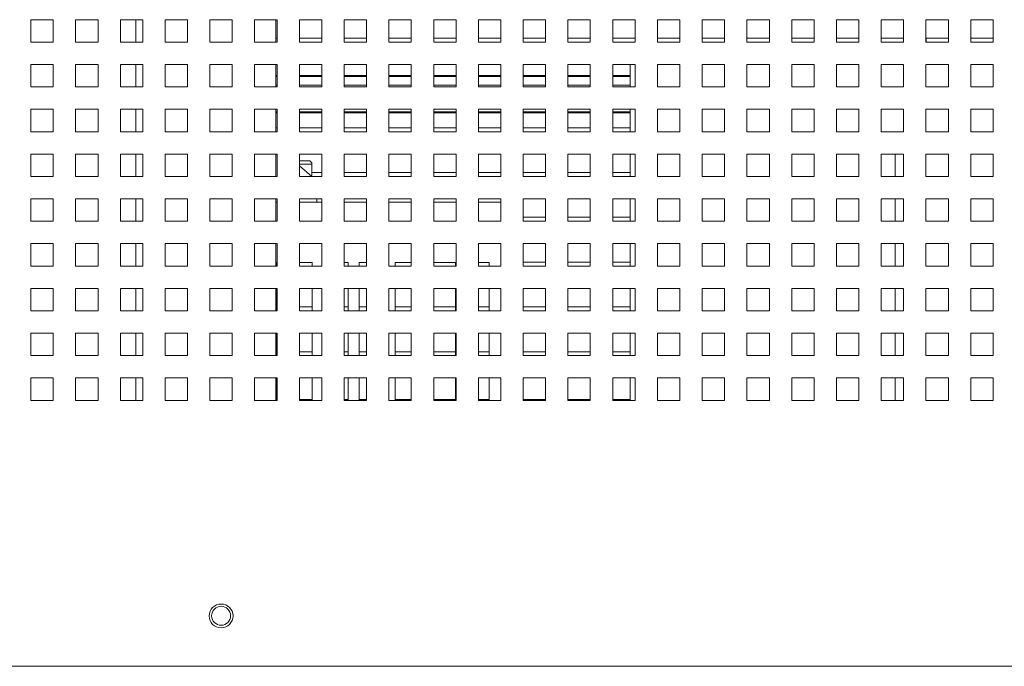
# Paper-space layout '2' of a CAD drawing. Header units: inches. Extents: x 1 to 109, y 1 to 85.
# Tile 15 of 70: x 53.78 to 61.11, y 14.76 to 19.57. Entities that reach past the tile are written whole.
import ezdxf

# ---------------------------------------------------------------- set-up
doc = ezdxf.new("R2010")
doc.units = ezdxf.units.IN
doc.header["$MEASUREMENT"] = 0

psp = doc.layouts.new('2')

# ---------------------------------------------------------------- linework, layer by layer
at = {"color": 7, "linetype": 'Continuous', "lineweight": 15, "ltscale": 5}
for p, q in [((54.0284, 19.5704), (53.8617, 19.5704)), ((53.8617, 19.5704), (53.8617, 19.4038)), ((54.0284, 19.4038), (54.0284, 19.5704)), ((54.3617, 19.5704), (54.1951, 19.5704)), ((54.1951, 19.5704), (54.1951, 19.4038)), ((54.3617, 19.4038), (54.3617, 19.5704)), ((54.6951, 19.5704), (54.5284, 19.5704)), ((54.5284, 19.5704), (54.5284, 19.4038)), ((54.6442, 19.5704), (54.6442, 19.4038)), ((54.6951, 19.4038), (54.6951, 19.5704)), ((55.0284, 19.5704), (54.8617, 19.5704)), ((54.8617, 19.5704), (54.8617, 19.4038)), ((55.0284, 19.4038), (55.0284, 19.5704)), ((55.3617, 19.5704), (55.1951, 19.5704)), ((55.1951, 19.5704), (55.1951, 19.4038)), ((55.3617, 19.4038), (55.3617, 19.5704)), ((55.6951, 19.5704), (55.5284, 19.5704)), ((55.5284, 19.5704), (55.5284, 19.4038)), ((55.6859, 19.5704), (55.6859, 19.4038)), ((55.6951, 19.4038), (55.6951, 19.5704)), ((56.0284, 19.5704), (55.8617, 19.5704)), ((55.8617, 19.5704), (55.8617, 19.4038)), ((56.0284, 19.4038), (56.0284, 19.5704)), ((56.3617, 19.5704), (56.1951, 19.5704)), ((56.1951, 19.5704), (56.1951, 19.4038)), ((56.3617, 19.4038), (56.3617, 19.5704)), ((56.6951, 19.5704), (56.5284, 19.5704)), ((56.5284, 19.5704), (56.5284, 19.4038)), ((56.6951, 19.4038), (56.6951, 19.5704)), ((57.0284, 19.5704), (56.8617, 19.5704)), ((56.8617, 19.5704), (56.8617, 19.4038)), ((57.0284, 19.4038), (57.0284, 19.5704)), ((57.3617, 19.5704), (57.1951, 19.5704)), ((57.1951, 19.5704), (57.1951, 19.4038)), ((57.3617, 19.4038), (57.3617, 19.5704)), ((57.6951, 19.5704), (57.5284, 19.5704)), ((57.5284, 19.5704), (57.5284, 19.4038)), ((57.6951, 19.4038), (57.6951, 19.5704)), ((58.0284, 19.5704), (57.8617, 19.5704)), ((57.8617, 19.5704), (57.8617, 19.4038)), ((58.0284, 19.4038), (58.0284, 19.5704)), ((58.3617, 19.5704), (58.1951, 19.5704)), ((58.1951, 19.5704), (58.1951, 19.4038)), ((58.3617, 19.4038), (58.3617, 19.5704)), ((58.6951, 19.5704), (58.5284, 19.5704)), ((58.5284, 19.5704), (58.5284, 19.4038)), ((58.6951, 19.4038), (58.6951, 19.5704)), ((59.0284, 19.5704), (58.8617, 19.5704)), ((58.8617, 19.5704), (58.8617, 19.4038)), ((59.0284, 19.4038), (59.0284, 19.5704)), ((59.3617, 19.5704), (59.1951, 19.5704)), ((59.1951, 19.5704), (59.1951, 19.4038)), ((59.3617, 19.4038), (59.3617, 19.5704)), ((59.6951, 19.5704), (59.5284, 19.5704)), ((59.5284, 19.5704), (59.5284, 19.4038)), ((59.6951, 19.4038), (59.6951, 19.5704)), ((60.0284, 19.5704), (59.8617, 19.5704)), ((59.8617, 19.5704), (59.8617, 19.4038)), ((60.0284, 19.4038), (60.0284, 19.5704)), ((60.3617, 19.5704), (60.1951, 19.5704)), ((60.1951, 19.5704), (60.1951, 19.4038)), ((60.3617, 19.4038), (60.3617, 19.5704)), ((60.6951, 19.5704), (60.5284, 19.5704)), ((60.5284, 19.5704), (60.5284, 19.4038)), ((60.6951, 19.4038), (60.6951, 19.5704)), ((61.0284, 19.5704), (60.8617, 19.5704)), ((60.8617, 19.5704), (60.8617, 19.4038)), ((61.0284, 19.4038), (61.0284, 19.5704)), ((53.8617, 19.4038), (54.0284, 19.4038)), ((54.1951, 19.4038), (54.3617, 19.4038)), ((54.5284, 19.4038), (54.6951, 19.4038)), ((54.8617, 19.4038), (55.0284, 19.4038)), ((55.1951, 19.4038), (55.3617, 19.4038)), ((55.5284, 19.4038), (55.6951, 19.4038)), ((55.6951, 19.4329), (55.6859, 19.4329)), ((55.8617, 19.4038), (56.0284, 19.4038)), ((56.0284, 19.4329), (55.8619, 19.4329)), ((55.8619, 19.4329), (55.8619, 19.4038)), ((56.1951, 19.4038), (56.3617, 19.4038)), ((56.3617, 19.4329), (56.1952, 19.4329)), ((56.1952, 19.4329), (56.1952, 19.4038)), ((56.5284, 19.4038), (56.6951, 19.4038)), ((56.6951, 19.4329), (56.5286, 19.4329)), ((56.5286, 19.4329), (56.5286, 19.4038)), ((56.8617, 19.4038), (57.0284, 19.4038)), ((57.0284, 19.4329), (56.8619, 19.4329)), ((56.8619, 19.4329), (56.8619, 19.4038)), ((57.1951, 19.4038), (57.3617, 19.4038)), ((57.3617, 19.4329), (57.1952, 19.4329)), ((57.1952, 19.4329), (57.1952, 19.4038)), ((57.5284, 19.4038), (57.6951, 19.4038)), ((57.6951, 19.4329), (57.5286, 19.4329)), ((57.5286, 19.4329), (57.5286, 19.4038)), ((57.8617, 19.4038), (58.0284, 19.4038)), ((58.0284, 19.4329), (57.8619, 19.4329)), ((57.8619, 19.4329), (57.8619, 19.4038)), ((58.1951, 19.4038), (58.3617, 19.4038)), ((58.3617, 19.4329), (58.1952, 19.4329)), ((58.1952, 19.4329), (58.1952, 19.4038)), ((58.5284, 19.4038), (58.6951, 19.4038)), ((58.6951, 19.4329), (58.5286, 19.4329)), ((58.5286, 19.4329), (58.5286, 19.4038)), ((58.8617, 19.4038), (59.0284, 19.4038)), ((59.0284, 19.4329), (58.8619, 19.4329)), ((58.8619, 19.4329), (58.8619, 19.4038)), ((59.1951, 19.4038), (59.3617, 19.4038)), ((59.3617, 19.4329), (59.1952, 19.4329)), ((59.1952, 19.4329), (59.1952, 19.4038)), ((59.5284, 19.4038), (59.6951, 19.4038)), ((59.6951, 19.4329), (59.5286, 19.4329)), ((59.5286, 19.4329), (59.5286, 19.4038)), ((59.8617, 19.4038), (60.0284, 19.4038)), ((60.0284, 19.4329), (59.8619, 19.4329)), ((59.8619, 19.4329), (59.8619, 19.4038)), ((60.1951, 19.4038), (60.3617, 19.4038)), ((60.3617, 19.4329), (60.1952, 19.4329)), ((60.1952, 19.4329), (60.1952, 19.4038)), ((60.5284, 19.4038), (60.6951, 19.4038)), ((60.6951, 19.4329), (60.5286, 19.4329)), ((60.5286, 19.4329), (60.5286, 19.4038)), ((60.8617, 19.4038), (61.0284, 19.4038)), ((61.0284, 19.4329), (60.8619, 19.4329)), ((60.8619, 19.4329), (60.8619, 19.4038)), ((54.0284, 19.2371), (53.8617, 19.2371)), ((53.8617, 19.2371), (53.8617, 19.0704)), ((54.0284, 19.0704), (54.0284, 19.2371)), ((54.3617, 19.2371), (54.1951, 19.2371)), ((54.1951, 19.2371), (54.1951, 19.0704)), ((54.3617, 19.0704), (54.3617, 19.2371)), ((54.6951, 19.2371), (54.5284, 19.2371)), ((54.5284, 19.2371), (54.5284, 19.0704)), ((54.6442, 19.2371), (54.6442, 19.0704)), ((54.6951, 19.0704), (54.6951, 19.2371)), ((55.0284, 19.2371), (54.8617, 19.2371)), ((54.8617, 19.2371), (54.8617, 19.0704)), ((55.0284, 19.0704), (55.0284, 19.2371)), ((55.3617, 19.2371), (55.1951, 19.2371)), ((55.1951, 19.2371), (55.1951, 19.0704)), ((55.3617, 19.0704), (55.3617, 19.2371)), ((55.6951, 19.2371), (55.5284, 19.2371)), ((55.5284, 19.2371), (55.5284, 19.0704)), ((55.6859, 19.2371), (55.6859, 19.0704)), ((55.6951, 19.0704), (55.6951, 19.2371)), ((56.0284, 19.2371), (55.8617, 19.2371)), ((55.8617, 19.2371), (55.8617, 19.0704)), ((56.0284, 19.0704), (56.0284, 19.2371)), ((56.3617, 19.2371), (56.1951, 19.2371)), ((56.1951, 19.2371), (56.1951, 19.0704)), ((56.3617, 19.0704), (56.3617, 19.2371)), ((56.6951, 19.2371), (56.5284, 19.2371)), ((56.5284, 19.2371), (56.5284, 19.0704)), ((56.6951, 19.0704), (56.6951, 19.2371)), ((57.0284, 19.2371), (56.8617, 19.2371)), ((56.8617, 19.2371), (56.8617, 19.0704)), ((57.0284, 19.0704), (57.0284, 19.2371)), ((57.3617, 19.2371), (57.1951, 19.2371)), ((57.1951, 19.2371), (57.1951, 19.0704)), ((57.3617, 19.0704), (57.3617, 19.2371)), ((57.6951, 19.2371), (57.5284, 19.2371)), ((57.5284, 19.2371), (57.5284, 19.0704)), ((57.6951, 19.0704), (57.6951, 19.2371)), ((58.0284, 19.2371), (57.8617, 19.2371)), ((57.8617, 19.2371), (57.8617, 19.0704)), ((58.0284, 19.0704), (58.0284, 19.2371)), ((58.3617, 19.2371), (58.1951, 19.2371)), ((58.1951, 19.2371), (58.1951, 19.0704)), ((58.3242, 19.2371), (58.3242, 19.0704)), ((58.3617, 19.0704), (58.3617, 19.2371)), ((58.6951, 19.2371), (58.5284, 19.2371)), ((58.5284, 19.2371), (58.5284, 19.0704)), ((58.6951, 19.0704), (58.6951, 19.2371)), ((59.0284, 19.2371), (58.8617, 19.2371)), ((58.8617, 19.2371), (58.8617, 19.0704)), ((59.0284, 19.0704), (59.0284, 19.2371)), ((59.3617, 19.2371), (59.1951, 19.2371)), ((59.1951, 19.2371), (59.1951, 19.0704)), ((59.3617, 19.0704), (59.3617, 19.2371)), ((59.6951, 19.2371), (59.5284, 19.2371)), ((59.5284, 19.2371), (59.5284, 19.0704)), ((59.6951, 19.0704), (59.6951, 19.2371)), ((60.0284, 19.2371), (59.8617, 19.2371)), ((59.8617, 19.2371), (59.8617, 19.0704)), ((60.0284, 19.0704), (60.0284, 19.2371)), ((60.3617, 19.2371), (60.1951, 19.2371)), ((60.1951, 19.2371), (60.1951, 19.0704)), ((60.3617, 19.0704), (60.3617, 19.2371)), ((60.6951, 19.2371), (60.5284, 19.2371)), ((60.5284, 19.2371), (60.5284, 19.0704)), ((60.6951, 19.0704), (60.6951, 19.2371)), ((61.0284, 19.2371), (60.8617, 19.2371)), ((60.8617, 19.2371), (60.8617, 19.0704)), ((61.0284, 19.0704), (61.0284, 19.2371)), ((55.6951, 19.1563), (55.6859, 19.1563)), ((56.0284, 19.1563), (55.8617, 19.1563)), ((56.3617, 19.1563), (56.1951, 19.1563)), ((56.6951, 19.1563), (56.5284, 19.1563)), ((57.0284, 19.1563), (56.8617, 19.1563)), ((57.3617, 19.1563), (57.1951, 19.1563)), ((57.6951, 19.1563), (57.5284, 19.1563)), ((58.0284, 19.1563), (57.8617, 19.1563)), ((58.3242, 19.1563), (58.1951, 19.1563)), ((53.8617, 19.0704), (54.0284, 19.0704)), ((54.1951, 19.0704), (54.3617, 19.0704)), ((54.5284, 19.0704), (54.6951, 19.0704)), ((54.8617, 19.0704), (55.0284, 19.0704)), ((55.1951, 19.0704), (55.3617, 19.0704)), ((55.5284, 19.0704), (55.6951, 19.0704)), ((55.8617, 19.0704), (56.0284, 19.0704)), ((56.1951, 19.0704), (56.3617, 19.0704)), ((56.5284, 19.0704), (56.6951, 19.0704)), ((56.8617, 19.0704), (57.0284, 19.0704)), ((57.1951, 19.0704), (57.3617, 19.0704)), ((57.5284, 19.0704), (57.6951, 19.0704)), ((57.8617, 19.0704), (58.0284, 19.0704)), ((58.1951, 19.0704), (58.3617, 19.0704)), ((58.5284, 19.0704), (58.6951, 19.0704)), ((58.8617, 19.0704), (59.0284, 19.0704)), ((59.1951, 19.0704), (59.3617, 19.0704)), ((59.5284, 19.0704), (59.6951, 19.0704)), ((59.8617, 19.0704), (60.0284, 19.0704)), ((60.1951, 19.0704), (60.3617, 19.0704)), ((60.5284, 19.0704), (60.6951, 19.0704)), ((60.8617, 19.0704), (61.0284, 19.0704)), ((54.0284, 18.9038), (53.8617, 18.9038)), ((53.8617, 18.9038), (53.8617, 18.7371)), ((54.0284, 18.7371), (54.0284, 18.9038)), ((54.3617, 18.9038), (54.1951, 18.9038)), ((54.1951, 18.9038), (54.1951, 18.7371)), ((54.3617, 18.7371), (54.3617, 18.9038)), ((54.6951, 18.9038), (54.5284, 18.9038)), ((54.5284, 18.9038), (54.5284, 18.7371)), ((54.6442, 18.9038), (54.6442, 18.7371)), ((54.6951, 18.7371), (54.6951, 18.9038)), ((55.0284, 18.9038), (54.8617, 18.9038)), ((54.8617, 18.9038), (54.8617, 18.7371)), ((55.0284, 18.7371), (55.0284, 18.9038)), ((55.3617, 18.9038), (55.1951, 18.9038)), ((55.1951, 18.9038), (55.1951, 18.7371)), ((55.3617, 18.7371), (55.3617, 18.9038)), ((55.6951, 18.9038), (55.5284, 18.9038)), ((55.5284, 18.9038), (55.5284, 18.7371)), ((55.6859, 18.9038), (55.6859, 18.7371)), ((55.6859, 18.8763), (55.6951, 18.8763)), ((55.6951, 18.7371), (55.6951, 18.9038)), ((56.0284, 18.9038), (55.8617, 18.9038)), ((55.8617, 18.9038), (55.8617, 18.7371)), ((55.8617, 18.8763), (56.0284, 18.8763)), ((56.0284, 18.7371), (56.0284, 18.9038)), ((56.3617, 18.9038), (56.1951, 18.9038)), ((56.1951, 18.9038), (56.1951, 18.7371)), ((56.1951, 18.8763), (56.3617, 18.8763)), ((56.3617, 18.7371), (56.3617, 18.9038)), ((56.6951, 18.9038), (56.5284, 18.9038)), ((56.5284, 18.9038), (56.5284, 18.7371)), ((56.5284, 18.8763), (56.6951, 18.8763)), ((56.6951, 18.7371), (56.6951, 18.9038)), ((57.0284, 18.9038), (56.8617, 18.9038)), ((56.8617, 18.9038), (56.8617, 18.7371)), ((56.8617, 18.8763), (57.0284, 18.8763)), ((57.0284, 18.7371), (57.0284, 18.9038)), ((57.3617, 18.9038), (57.1951, 18.9038)), ((57.1951, 18.9038), (57.1951, 18.7371)), ((57.1951, 18.8763), (57.3617, 18.8763)), ((57.3617, 18.7371), (57.3617, 18.9038)), ((57.6951, 18.9038), (57.5284, 18.9038)), ((57.5284, 18.9038), (57.5284, 18.7371)), ((57.5284, 18.8763), (57.6951, 18.8763)), ((57.6951, 18.7371), (57.6951, 18.9038)), ((58.0284, 18.9038), (57.8617, 18.9038)), ((57.8617, 18.9038), (57.8617, 18.7371)), ((57.8617, 18.8763), (58.0284, 18.8763)), ((58.0284, 18.7371), (58.0284, 18.9038)), ((58.3617, 18.9038), (58.1951, 18.9038)), ((58.1951, 18.9038), (58.1951, 18.7371)), ((58.1951, 18.8763), (58.3242, 18.8763)), ((58.3242, 18.9038), (58.3242, 18.7371)), ((58.3617, 18.7371), (58.3617, 18.9038)), ((58.6951, 18.9038), (58.5284, 18.9038)), ((58.5284, 18.9038), (58.5284, 18.7371)), ((58.6951, 18.7371), (58.6951, 18.9038)), ((59.0284, 18.9038), (58.8617, 18.9038)), ((58.8617, 18.9038), (58.8617, 18.7371)), ((59.0284, 18.7371), (59.0284, 18.9038)), ((59.3617, 18.9038), (59.1951, 18.9038)), ((59.1951, 18.9038), (59.1951, 18.7371)), ((59.3617, 18.7371), (59.3617, 18.9038)), ((59.6951, 18.9038), (59.5284, 18.9038)), ((59.5284, 18.9038), (59.5284, 18.7371)), ((59.6951, 18.7371), (59.6951, 18.9038)), ((60.0284, 18.9038), (59.8617, 18.9038)), ((59.8617, 18.9038), (59.8617, 18.7371)), ((60.0284, 18.7371), (60.0284, 18.9038)), ((60.3617, 18.9038), (60.1951, 18.9038)), ((60.1951, 18.9038), (60.1951, 18.7371)), ((60.3617, 18.7371), (60.3617, 18.9038)), ((60.6951, 18.9038), (60.5284, 18.9038)), ((60.5284, 18.9038), (60.5284, 18.7371)), ((60.6951, 18.7371), (60.6951, 18.9038)), ((61.0284, 18.9038), (60.8617, 18.9038)), ((60.8617, 18.9038), (60.8617, 18.7371)), ((61.0284, 18.7371), (61.0284, 18.9038)), ((53.8617, 18.7371), (54.0284, 18.7371)), ((54.1951, 18.7371), (54.3617, 18.7371)), ((54.5284, 18.7371), (54.6951, 18.7371)), ((54.8617, 18.7371), (55.0284, 18.7371)), ((55.1951, 18.7371), (55.3617, 18.7371)), ((55.5284, 18.7371), (55.6951, 18.7371)), ((55.6951, 18.7663), (55.6859, 18.7663)), ((55.8617, 18.7371), (56.0284, 18.7371)), ((56.0284, 18.7663), (55.8619, 18.7663)), ((55.8619, 18.7663), (55.8619, 18.7371)), ((56.1951, 18.7371), (56.3617, 18.7371)), ((56.3617, 18.7663), (56.1952, 18.7663)), ((56.1952, 18.7663), (56.1952, 18.7371)), ((56.5284, 18.7371), (56.6951, 18.7371)), ((56.6951, 18.7663), (56.5286, 18.7663)), ((56.5286, 18.7663), (56.5286, 18.7371)), ((56.8617, 18.7371), (57.0284, 18.7371)), ((57.0284, 18.7663), (56.8619, 18.7663)), ((56.8619, 18.7663), (56.8619, 18.7371)), ((57.1951, 18.7371), (57.3617, 18.7371)), ((57.3617, 18.7663), (57.1952, 18.7663)), ((57.1952, 18.7663), (57.1952, 18.7371)), ((57.5284, 18.7371), (57.6951, 18.7371)), ((57.6951, 18.7663), (57.5286, 18.7663)), ((57.5286, 18.7663), (57.5286, 18.7371)), ((57.8617, 18.7371), (58.0284, 18.7371)), ((58.0284, 18.7663), (57.8619, 18.7663)), ((57.8619, 18.7663), (57.8619, 18.7371)), ((58.1951, 18.7371), (58.3617, 18.7371)), ((58.3242, 18.7663), (58.1952, 18.7663)), ((58.1952, 18.7663), (58.1952, 18.7371)), ((58.5284, 18.7371), (58.6951, 18.7371)), ((58.8617, 18.7371), (59.0284, 18.7371)), ((59.1951, 18.7371), (59.3617, 18.7371)), ((59.5284, 18.7371), (59.6951, 18.7371)), ((59.8617, 18.7371), (60.0284, 18.7371)), ((60.1951, 18.7371), (60.3617, 18.7371)), ((60.5284, 18.7371), (60.6951, 18.7371)), ((60.8617, 18.7371), (61.0284, 18.7371)), ((54.0284, 18.5704), (53.8617, 18.5704)), ((53.8617, 18.5704), (53.8617, 18.4038)), ((54.0284, 18.4038), (54.0284, 18.5704)), ((54.3617, 18.5704), (54.1951, 18.5704)), ((54.1951, 18.5704), (54.1951, 18.4038)), ((54.3617, 18.4038), (54.3617, 18.5704)), ((54.6951, 18.5704), (54.5284, 18.5704)), ((54.5284, 18.5704), (54.5284, 18.4038)), ((54.6442, 18.5704), (54.6442, 18.4038)), ((54.6951, 18.4038), (54.6951, 18.5704)), ((55.0284, 18.5704), (54.8617, 18.5704)), ((54.8617, 18.5704), (54.8617, 18.4038)), ((55.0284, 18.4038), (55.0284, 18.5704)), ((55.3617, 18.5704), (55.1951, 18.5704)), ((55.1951, 18.5704), (55.1951, 18.4038)), ((55.3617, 18.4038), (55.3617, 18.5704)), ((55.6951, 18.5704), (55.5284, 18.5704)), ((55.5284, 18.5704), (55.5284, 18.4038)), ((55.6859, 18.5704), (55.6859, 18.4038)), ((55.6951, 18.4038), (55.6951, 18.5704)), ((56.0284, 18.5704), (55.8617, 18.5704)), ((55.8617, 18.5704), (55.8617, 18.4038)), ((56.0284, 18.4038), (56.0284, 18.5704)), ((56.3617, 18.5704), (56.1951, 18.5704)), ((56.1951, 18.5704), (56.1951, 18.4038)), ((56.3617, 18.4038), (56.3617, 18.5704)), ((56.6951, 18.5704), (56.5284, 18.5704)), ((56.5284, 18.5704), (56.5284, 18.4038)), ((56.6951, 18.4038), (56.6951, 18.5704)), ((57.0284, 18.5704), (56.8617, 18.5704)), ((56.8617, 18.5704), (56.8617, 18.4038)), ((57.0284, 18.4038), (57.0284, 18.5704)), ((57.3617, 18.5704), (57.1951, 18.5704)), ((57.1951, 18.5704), (57.1951, 18.4038)), ((57.3617, 18.4038), (57.3617, 18.5704)), ((57.6951, 18.5704), (57.5284, 18.5704)), ((57.5284, 18.5704), (57.5284, 18.4038)), ((57.6951, 18.4038), (57.6951, 18.5704)), ((58.0284, 18.5704), (57.8617, 18.5704)), ((57.8617, 18.5704), (57.8617, 18.4038)), ((58.0284, 18.4038), (58.0284, 18.5704)), ((58.3617, 18.5704), (58.1951, 18.5704)), ((58.1951, 18.5704), (58.1951, 18.4038)), ((58.3242, 18.5704), (58.3242, 18.4038)), ((58.3617, 18.4038), (58.3617, 18.5704)), ((58.6951, 18.5704), (58.5284, 18.5704)), ((58.5284, 18.5704), (58.5284, 18.4038)), ((58.6951, 18.4038), (58.6951, 18.5704)), ((59.0284, 18.5704), (58.8617, 18.5704)), ((58.8617, 18.5704), (58.8617, 18.4038)), ((59.0284, 18.4038), (59.0284, 18.5704)), ((59.3617, 18.5704), (59.1951, 18.5704)), ((59.1951, 18.5704), (59.1951, 18.4038)), ((59.3617, 18.4038), (59.3617, 18.5704)), ((59.6951, 18.5704), (59.5284, 18.5704)), ((59.5284, 18.5704), (59.5284, 18.4038)), ((59.6951, 18.4038), (59.6951, 18.5704)), ((60.0284, 18.5704), (59.8617, 18.5704)), ((59.8617, 18.5704), (59.8617, 18.4038)), ((60.0284, 18.4038), (60.0284, 18.5704)), ((60.3617, 18.5704), (60.1951, 18.5704)), ((60.1951, 18.5704), (60.1951, 18.4038)), ((60.3617, 18.4038), (60.3617, 18.5704)), ((60.6951, 18.5704), (60.5284, 18.5704)), ((60.5284, 18.5704), (60.5284, 18.4038)), ((60.6951, 18.4038), (60.6951, 18.5704)), ((61.0284, 18.5704), (60.8617, 18.5704)), ((60.8617, 18.5704), (60.8617, 18.4038)), ((61.0284, 18.4038), (61.0284, 18.5704)), ((55.8617, 18.521), (55.9081, 18.521)), ((55.8617, 18.483), (55.9538, 18.4038)), ((55.9081, 18.521), (55.9301, 18.521)), ((55.9551, 18.411), (55.9551, 18.496)), ((55.9551, 18.411), (55.9454, 18.411)), ((55.9513, 18.4059), (55.9513, 18.411)), ((56.0284, 18.4329), (55.9551, 18.4329)), ((56.3617, 18.4329), (56.1952, 18.4329)), ((56.1952, 18.4329), (56.1952, 18.4038)), ((56.5286, 18.4329), (56.5286, 18.4038)), ((56.6951, 18.4329), (56.5286, 18.4329)), ((56.8619, 18.4329), (56.8619, 18.4038)), ((57.0284, 18.4329), (56.8619, 18.4329)), ((57.3617, 18.4329), (57.1952, 18.4329)), ((57.1952, 18.4329), (57.1952, 18.4038)), ((57.5286, 18.4329), (57.5286, 18.4038)), ((57.6951, 18.4329), (57.5286, 18.4329)), ((57.8619, 18.4329), (57.8619, 18.4038)), ((58.0284, 18.4329), (57.8619, 18.4329)), ((58.1952, 18.4329), (58.1952, 18.4038)), ((58.3242, 18.4329), (58.1952, 18.4329)), ((53.8617, 18.4038), (54.0284, 18.4038)), ((54.1951, 18.4038), (54.3617, 18.4038)), ((54.5284, 18.4038), (54.6951, 18.4038)), ((54.8617, 18.4038), (55.0284, 18.4038)), ((55.1951, 18.4038), (55.3617, 18.4038)), ((55.5284, 18.4038), (55.6951, 18.4038)), ((55.8617, 18.4038), (56.0284, 18.4038)), ((56.1951, 18.4038), (56.3617, 18.4038)), ((56.5284, 18.4038), (56.6951, 18.4038)), ((56.8617, 18.4038), (57.0284, 18.4038)), ((57.1951, 18.4038), (57.3617, 18.4038)), ((57.5284, 18.4038), (57.6951, 18.4038)), ((57.8617, 18.4038), (58.0284, 18.4038)), ((58.1951, 18.4038), (58.3617, 18.4038)), ((58.5284, 18.4038), (58.6951, 18.4038)), ((58.8617, 18.4038), (59.0284, 18.4038)), ((59.1951, 18.4038), (59.3617, 18.4038)), ((59.5284, 18.4038), (59.6951, 18.4038)), ((59.8617, 18.4038), (60.0284, 18.4038)), ((60.1951, 18.4038), (60.3617, 18.4038)), ((60.5284, 18.4038), (60.6951, 18.4038)), ((60.8617, 18.4038), (61.0284, 18.4038)), ((54.0284, 18.2371), (53.8617, 18.2371)), ((53.8617, 18.2371), (53.8617, 18.0704)), ((54.0284, 18.0704), (54.0284, 18.2371)), ((54.3617, 18.2371), (54.1951, 18.2371)), ((54.1951, 18.2371), (54.1951, 18.0704)), ((54.3617, 18.0704), (54.3617, 18.2371)), ((54.6951, 18.2371), (54.5284, 18.2371)), ((54.5284, 18.2371), (54.5284, 18.0704)), ((54.6442, 18.2371), (54.6442, 18.0704)), ((54.6951, 18.0704), (54.6951, 18.2371)), ((55.0284, 18.2371), (54.8617, 18.2371)), ((54.8617, 18.2371), (54.8617, 18.0704)), ((55.0284, 18.0704), (55.0284, 18.2371)), ((55.3617, 18.2371), (55.1951, 18.2371)), ((55.1951, 18.2371), (55.1951, 18.0704)), ((55.3617, 18.0704), (55.3617, 18.2371)), ((55.6951, 18.2371), (55.5284, 18.2371)), ((55.5284, 18.2371), (55.5284, 18.0704)), ((55.6859, 18.2371), (55.6859, 18.0704)), ((55.6859, 18.2135), (55.6951, 18.2135)), ((55.6951, 18.0704), (55.6951, 18.2371)), ((56.0284, 18.2371), (55.8617, 18.2371)), ((55.8617, 18.2371), (55.8617, 18.0704)), ((55.8617, 18.2135), (56.0284, 18.2135)), ((55.9909, 18.2371), (55.9909, 18.2135)), ((56.0284, 18.0704), (56.0284, 18.2371)), ((56.3617, 18.2371), (56.1951, 18.2371)), ((56.1951, 18.2371), (56.1951, 18.0704)), ((56.1951, 18.2135), (56.3617, 18.2135)), ((56.3617, 18.0704), (56.3617, 18.2371)), ((56.6951, 18.2371), (56.5284, 18.2371)), ((56.5284, 18.2371), (56.5284, 18.0704)), ((56.5284, 18.2135), (56.6951, 18.2135)), ((56.6951, 18.0704), (56.6951, 18.2371)), ((57.0284, 18.2371), (56.8617, 18.2371)), ((56.8617, 18.2371), (56.8617, 18.0704)), ((56.8617, 18.2135), (57.0284, 18.2135)), ((57.0284, 18.0704), (57.0284, 18.2371)), ((57.3617, 18.2371), (57.1951, 18.2371)), ((57.1951, 18.2371), (57.1951, 18.0704)), ((57.1951, 18.2135), (57.3617, 18.2135)), ((57.3617, 18.0704), (57.3617, 18.2371)), ((57.6951, 18.2371), (57.5284, 18.2371)), ((57.5284, 18.2371), (57.5284, 18.0704)), ((57.6951, 18.0704), (57.6951, 18.2371)), ((58.0284, 18.2371), (57.8617, 18.2371)), ((57.8617, 18.2371), (57.8617, 18.0704)), ((58.0284, 18.0704), (58.0284, 18.2371)), ((58.3617, 18.2371), (58.1951, 18.2371)), ((58.1951, 18.2371), (58.1951, 18.0704)), ((58.3242, 18.2371), (58.3242, 18.0704)), ((58.3617, 18.0704), (58.3617, 18.2371)), ((58.6951, 18.2371), (58.5284, 18.2371)), ((58.5284, 18.2371), (58.5284, 18.0704)), ((58.6951, 18.0704), (58.6951, 18.2371)), ((59.0284, 18.2371), (58.8617, 18.2371)), ((58.8617, 18.2371), (58.8617, 18.0704)), ((59.0284, 18.0704), (59.0284, 18.2371)), ((59.3617, 18.2371), (59.1951, 18.2371)), ((59.1951, 18.2371), (59.1951, 18.0704)), ((59.3617, 18.0704), (59.3617, 18.2371)), ((59.6951, 18.2371), (59.5284, 18.2371)), ((59.5284, 18.2371), (59.5284, 18.0704)), ((59.6951, 18.0704), (59.6951, 18.2371)), ((60.0284, 18.2371), (59.8617, 18.2371)), ((59.8617, 18.2371), (59.8617, 18.0704)), ((60.0284, 18.0704), (60.0284, 18.2371)), ((60.3617, 18.2371), (60.1951, 18.2371)), ((60.1951, 18.2371), (60.1951, 18.0704)), ((60.3617, 18.0704), (60.3617, 18.2371)), ((60.6951, 18.2371), (60.5284, 18.2371)), ((60.5284, 18.2371), (60.5284, 18.0704)), ((60.6951, 18.0704), (60.6951, 18.2371)), ((61.0284, 18.2371), (60.8617, 18.2371)), ((60.8617, 18.2371), (60.8617, 18.0704)), ((61.0284, 18.0704), (61.0284, 18.2371)), ((53.8617, 18.0704), (54.0284, 18.0704)), ((54.1951, 18.0704), (54.3617, 18.0704)), ((54.5284, 18.0704), (54.6951, 18.0704)), ((54.8617, 18.0704), (55.0284, 18.0704)), ((55.1951, 18.0704), (55.3617, 18.0704)), ((55.5284, 18.0704), (55.6951, 18.0704)), ((55.8617, 18.0704), (56.0284, 18.0704)), ((56.1951, 18.0704), (56.3617, 18.0704)), ((56.5284, 18.0704), (56.6951, 18.0704)), ((56.8617, 18.0704), (57.0284, 18.0704)), ((57.1951, 18.0704), (57.3617, 18.0704)), ((57.5284, 18.0704), (57.6951, 18.0704)), ((57.5286, 18.0996), (57.5286, 18.0704)), ((57.6951, 18.0996), (57.5286, 18.0996)), ((57.8617, 18.0704), (58.0284, 18.0704)), ((57.8619, 18.0996), (57.8619, 18.0704)), ((58.0284, 18.0996), (57.8619, 18.0996)), ((58.1951, 18.0704), (58.3617, 18.0704)), ((58.1952, 18.0996), (58.1952, 18.0704)), ((58.3242, 18.0996), (58.1952, 18.0996)), ((58.5284, 18.0704), (58.6951, 18.0704)), ((58.8617, 18.0704), (59.0284, 18.0704)), ((59.1951, 18.0704), (59.3617, 18.0704)), ((59.5284, 18.0704), (59.6951, 18.0704)), ((59.8617, 18.0704), (60.0284, 18.0704)), ((60.1951, 18.0704), (60.3617, 18.0704)), ((60.5284, 18.0704), (60.6951, 18.0704)), ((60.8617, 18.0704), (61.0284, 18.0704)), ((54.0284, 17.9038), (53.8617, 17.9038)), ((53.8617, 17.9038), (53.8617, 17.7371)), ((54.0284, 17.7371), (54.0284, 17.9038)), ((54.3617, 17.9038), (54.1951, 17.9038)), ((54.1951, 17.9038), (54.1951, 17.7371)), ((54.3617, 17.7371), (54.3617, 17.9038)), ((54.6951, 17.9038), (54.5284, 17.9038)), ((54.5284, 17.9038), (54.5284, 17.7371)), ((54.6442, 17.9038), (54.6442, 17.7371)), ((54.6951, 17.7371), (54.6951, 17.9038)), ((55.0284, 17.9038), (54.8617, 17.9038)), ((54.8617, 17.9038), (54.8617, 17.7371)), ((55.0284, 17.7371), (55.0284, 17.9038)), ((55.3617, 17.9038), (55.1951, 17.9038)), ((55.1951, 17.9038), (55.1951, 17.7371)), ((55.3617, 17.7371), (55.3617, 17.9038)), ((55.6951, 17.9038), (55.5284, 17.9038)), ((55.5284, 17.9038), (55.5284, 17.7371)), ((55.6859, 17.9038), (55.6859, 17.7371)), ((55.6951, 17.7371), (55.6951, 17.9038)), ((56.0284, 17.9038), (55.8617, 17.9038)), ((55.8617, 17.9038), (55.8617, 17.7371)), ((56.0284, 17.7371), (56.0284, 17.9038)), ((56.3617, 17.9038), (56.1951, 17.9038)), ((56.1951, 17.9038), (56.1951, 17.7371)), ((56.3617, 17.7371), (56.3617, 17.9038)), ((56.6951, 17.9038), (56.5284, 17.9038)), ((56.5284, 17.9038), (56.5284, 17.7371)), ((56.6951, 17.7371), (56.6951, 17.9038)), ((57.0284, 17.9038), (56.8617, 17.9038)), ((56.8617, 17.9038), (56.8617, 17.7371)), ((57.0284, 17.7371), (57.0284, 17.9038)), ((57.3617, 17.9038), (57.1951, 17.9038)), ((57.1951, 17.9038), (57.1951, 17.7371)), ((57.3617, 17.7371), (57.3617, 17.9038)), ((57.6951, 17.9038), (57.5284, 17.9038)), ((57.5284, 17.9038), (57.5284, 17.7371)), ((57.6951, 17.7371), (57.6951, 17.9038)), ((58.0284, 17.9038), (57.8617, 17.9038)), ((57.8617, 17.9038), (57.8617, 17.7371)), ((58.0284, 17.7371), (58.0284, 17.9038)), ((58.3617, 17.9038), (58.1951, 17.9038)), ((58.1951, 17.9038), (58.1951, 17.7371)), ((58.3242, 17.9038), (58.3242, 17.7371)), ((58.3617, 17.7371), (58.3617, 17.9038)), ((58.6951, 17.9038), (58.5284, 17.9038)), ((58.5284, 17.9038), (58.5284, 17.7371)), ((58.6951, 17.7371), (58.6951, 17.9038)), ((59.0284, 17.9038), (58.8617, 17.9038)), ((58.8617, 17.9038), (58.8617, 17.7371)), ((59.0284, 17.7371), (59.0284, 17.9038)), ((59.3617, 17.9038), (59.1951, 17.9038)), ((59.1951, 17.9038), (59.1951, 17.7371)), ((59.3617, 17.7371), (59.3617, 17.9038)), ((59.6951, 17.9038), (59.5284, 17.9038)), ((59.5284, 17.9038), (59.5284, 17.7371)), ((59.6951, 17.7371), (59.6951, 17.9038)), ((60.0284, 17.9038), (59.8617, 17.9038)), ((59.8617, 17.9038), (59.8617, 17.7371)), ((60.0284, 17.7371), (60.0284, 17.9038)), ((60.3617, 17.9038), (60.1951, 17.9038)), ((60.1951, 17.9038), (60.1951, 17.7371)), ((60.3617, 17.7371), (60.3617, 17.9038)), ((60.6951, 17.9038), (60.5284, 17.9038)), ((60.5284, 17.9038), (60.5284, 17.7371)), ((60.6951, 17.7371), (60.6951, 17.9038)), ((61.0284, 17.9038), (60.8617, 17.9038)), ((60.8617, 17.9038), (60.8617, 17.7371)), ((61.0284, 17.7371), (61.0284, 17.9038)), ((55.6859, 17.7635), (55.6912, 17.7635)), ((55.6912, 17.7635), (55.6912, 17.7371)), ((55.8617, 17.7635), (55.9579, 17.7635)), ((55.8619, 17.7635), (55.8619, 17.7371)), ((55.9579, 17.7635), (55.9579, 17.7371)), ((56.1951, 17.7635), (56.2245, 17.7635)), ((56.1952, 17.7635), (56.1952, 17.7371)), ((56.2245, 17.7635), (56.2245, 17.7371)), ((56.3079, 17.7635), (56.3617, 17.7635)), ((56.3079, 17.7371), (56.3079, 17.7635)), ((56.5745, 17.7635), (56.6951, 17.7635)), ((56.5745, 17.7371), (56.5745, 17.7635)), ((56.8617, 17.7635), (57.0245, 17.7635)), ((56.8619, 17.7635), (56.8619, 17.7371)), ((57.0245, 17.7635), (57.0245, 17.7371)), ((57.1951, 17.7635), (57.2746, 17.7635)), ((57.1952, 17.7635), (57.1952, 17.7371)), ((57.2746, 17.7635), (57.2746, 17.7371)), ((57.5286, 17.7663), (57.5286, 17.7371)), ((57.6951, 17.7663), (57.5286, 17.7663)), ((57.8619, 17.7663), (57.8619, 17.7371)), ((58.0284, 17.7663), (57.8619, 17.7663)), ((58.1952, 17.7663), (58.1952, 17.7371)), ((58.3242, 17.7663), (58.1952, 17.7663)), ((53.8617, 17.7371), (54.0284, 17.7371)), ((54.1951, 17.7371), (54.3617, 17.7371)), ((54.5284, 17.7371), (54.6951, 17.7371)), ((54.8617, 17.7371), (55.0284, 17.7371)), ((55.1951, 17.7371), (55.3617, 17.7371)), ((55.5284, 17.7371), (55.6951, 17.7371)), ((55.8617, 17.7371), (56.0284, 17.7371)), ((56.1951, 17.7371), (56.3617, 17.7371)), ((56.5284, 17.7371), (56.6951, 17.7371)), ((56.8617, 17.7371), (57.0284, 17.7371)), ((57.1951, 17.7371), (57.3617, 17.7371)), ((57.5284, 17.7371), (57.6951, 17.7371)), ((57.8617, 17.7371), (58.0284, 17.7371)), ((58.1951, 17.7371), (58.3617, 17.7371)), ((58.5284, 17.7371), (58.6951, 17.7371)), ((58.8617, 17.7371), (59.0284, 17.7371)), ((59.1951, 17.7371), (59.3617, 17.7371)), ((59.5284, 17.7371), (59.6951, 17.7371)), ((59.8617, 17.7371), (60.0284, 17.7371)), ((60.1951, 17.7371), (60.3617, 17.7371)), ((60.5284, 17.7371), (60.6951, 17.7371)), ((60.8617, 17.7371), (61.0284, 17.7371)), ((54.0284, 17.5704), (53.8617, 17.5704)), ((53.8617, 17.5704), (53.8617, 17.4038)), ((54.0284, 17.4038), (54.0284, 17.5704)), ((54.3617, 17.5704), (54.1951, 17.5704)), ((54.1951, 17.5704), (54.1951, 17.4038)), ((54.3617, 17.4038), (54.3617, 17.5704)), ((54.6951, 17.5704), (54.5284, 17.5704)), ((54.5284, 17.5704), (54.5284, 17.4038)), ((54.6442, 17.5704), (54.6442, 17.4038)), ((54.6951, 17.4038), (54.6951, 17.5704)), ((55.0284, 17.5704), (54.8617, 17.5704)), ((54.8617, 17.5704), (54.8617, 17.4038)), ((55.0284, 17.4038), (55.0284, 17.5704)), ((55.3617, 17.5704), (55.1951, 17.5704)), ((55.1951, 17.5704), (55.1951, 17.4038)), ((55.3617, 17.4038), (55.3617, 17.5704)), ((55.6951, 17.5704), (55.5284, 17.5704)), ((55.5284, 17.5704), (55.5284, 17.4038)), ((55.6859, 17.5704), (55.6859, 17.4038)), ((55.6912, 17.5704), (55.6912, 17.4038)), ((55.6951, 17.4038), (55.6951, 17.5704)), ((56.0284, 17.5704), (55.8617, 17.5704)), ((55.8617, 17.5704), (55.8617, 17.4038)), ((55.9579, 17.5704), (55.9579, 17.4038)), ((56.0284, 17.4038), (56.0284, 17.5704)), ((56.3617, 17.5704), (56.1951, 17.5704)), ((56.1951, 17.5704), (56.1951, 17.4038)), ((56.2245, 17.5704), (56.2245, 17.4038)), ((56.3079, 17.4038), (56.3079, 17.5704)), ((56.3617, 17.4038), (56.3617, 17.5704)), ((56.6951, 17.5704), (56.5284, 17.5704)), ((56.5284, 17.5704), (56.5284, 17.4038)), ((56.5745, 17.4038), (56.5745, 17.5704)), ((56.6951, 17.4038), (56.6951, 17.5704)), ((57.0284, 17.5704), (56.8617, 17.5704)), ((56.8617, 17.5704), (56.8617, 17.4038)), ((57.0245, 17.5704), (57.0245, 17.4038)), ((57.0284, 17.4038), (57.0284, 17.5704)), ((57.3617, 17.5704), (57.1951, 17.5704)), ((57.1951, 17.5704), (57.1951, 17.4038)), ((57.2746, 17.5704), (57.2746, 17.4038)), ((57.3617, 17.4038), (57.3617, 17.5704)), ((57.6951, 17.5704), (57.5284, 17.5704)), ((57.5284, 17.5704), (57.5284, 17.4038)), ((57.6951, 17.4038), (57.6951, 17.5704)), ((58.0284, 17.5704), (57.8617, 17.5704)), ((57.8617, 17.5704), (57.8617, 17.4038)), ((58.0284, 17.4038), (58.0284, 17.5704)), ((58.3617, 17.5704), (58.1951, 17.5704)), ((58.1951, 17.5704), (58.1951, 17.4038)), ((58.3242, 17.5704), (58.3242, 17.4038)), ((58.3617, 17.4038), (58.3617, 17.5704)), ((58.6951, 17.5704), (58.5284, 17.5704)), ((58.5284, 17.5704), (58.5284, 17.4038)), ((58.6951, 17.4038), (58.6951, 17.5704)), ((59.0284, 17.5704), (58.8617, 17.5704)), ((58.8617, 17.5704), (58.8617, 17.4038)), ((59.0284, 17.4038), (59.0284, 17.5704)), ((59.3617, 17.5704), (59.1951, 17.5704)), ((59.1951, 17.5704), (59.1951, 17.4038)), ((59.3617, 17.4038), (59.3617, 17.5704)), ((59.6951, 17.5704), (59.5284, 17.5704)), ((59.5284, 17.5704), (59.5284, 17.4038)), ((59.6951, 17.4038), (59.6951, 17.5704)), ((60.0284, 17.5704), (59.8617, 17.5704)), ((59.8617, 17.5704), (59.8617, 17.4038)), ((60.0284, 17.4038), (60.0284, 17.5704)), ((60.3617, 17.5704), (60.1951, 17.5704)), ((60.1951, 17.5704), (60.1951, 17.4038)), ((60.3617, 17.4038), (60.3617, 17.5704)), ((60.6951, 17.5704), (60.5284, 17.5704)), ((60.5284, 17.5704), (60.5284, 17.4038)), ((60.6951, 17.4038), (60.6951, 17.5704)), ((61.0284, 17.5704), (60.8617, 17.5704)), ((60.8617, 17.5704), (60.8617, 17.4038)), ((61.0284, 17.4038), (61.0284, 17.5704)), ((53.8617, 17.4038), (54.0284, 17.4038)), ((54.1951, 17.4038), (54.3617, 17.4038)), ((54.5284, 17.4038), (54.6951, 17.4038)), ((54.8617, 17.4038), (55.0284, 17.4038)), ((55.1951, 17.4038), (55.3617, 17.4038)), ((55.5284, 17.4038), (55.6951, 17.4038)), ((55.6912, 17.4329), (55.6859, 17.4329)), ((55.8617, 17.4038), (56.0284, 17.4038)), ((55.8619, 17.4329), (55.8619, 17.4038)), ((55.9579, 17.4329), (55.8619, 17.4329)), ((56.1951, 17.4038), (56.3617, 17.4038)), ((56.1952, 17.4329), (56.1952, 17.4038)), ((56.2245, 17.4329), (56.1952, 17.4329)), ((56.3617, 17.4329), (56.3079, 17.4329)), ((56.5284, 17.4038), (56.6951, 17.4038)), ((56.6951, 17.4329), (56.5745, 17.4329)), ((56.8617, 17.4038), (57.0284, 17.4038)), ((56.8619, 17.4329), (56.8619, 17.4038)), ((57.0245, 17.4329), (56.8619, 17.4329)), ((57.1951, 17.4038), (57.3617, 17.4038)), ((57.1952, 17.4329), (57.1952, 17.4038)), ((57.2746, 17.4329), (57.1952, 17.4329)), ((57.5284, 17.4038), (57.6951, 17.4038)), ((57.5286, 17.4329), (57.5286, 17.4038)), ((57.6951, 17.4329), (57.5286, 17.4329)), ((57.8617, 17.4038), (58.0284, 17.4038)), ((57.8619, 17.4329), (57.8619, 17.4038)), ((58.0284, 17.4329), (57.8619, 17.4329)), ((58.1951, 17.4038), (58.3617, 17.4038)), ((58.1952, 17.4329), (58.1952, 17.4038)), ((58.3242, 17.4329), (58.1952, 17.4329)), ((58.5284, 17.4038), (58.6951, 17.4038)), ((58.8617, 17.4038), (59.0284, 17.4038)), ((59.1951, 17.4038), (59.3617, 17.4038)), ((59.5284, 17.4038), (59.6951, 17.4038)), ((59.8617, 17.4038), (60.0284, 17.4038)), ((60.1951, 17.4038), (60.3617, 17.4038)), ((60.5284, 17.4038), (60.6951, 17.4038)), ((60.8617, 17.4038), (61.0284, 17.4038)), ((54.0284, 17.2371), (53.8617, 17.2371)), ((53.8617, 17.2371), (53.8617, 17.0704)), ((54.0284, 17.0704), (54.0284, 17.2371)), ((54.3617, 17.2371), (54.1951, 17.2371)), ((54.1951, 17.2371), (54.1951, 17.0704)), ((54.3617, 17.0704), (54.3617, 17.2371)), ((54.6951, 17.2371), (54.5284, 17.2371)), ((54.5284, 17.2371), (54.5284, 17.0704)), ((54.6442, 17.2371), (54.6442, 17.0704)), ((54.6951, 17.0704), (54.6951, 17.2371)), ((55.0284, 17.2371), (54.8617, 17.2371)), ((54.8617, 17.2371), (54.8617, 17.0704)), ((55.0284, 17.0704), (55.0284, 17.2371)), ((55.3617, 17.2371), (55.1951, 17.2371)), ((55.1951, 17.2371), (55.1951, 17.0704)), ((55.3617, 17.0704), (55.3617, 17.2371)), ((55.6951, 17.2371), (55.5284, 17.2371)), ((55.5284, 17.2371), (55.5284, 17.0704)), ((55.6859, 17.2371), (55.6859, 17.0704)), ((55.6912, 17.2371), (55.6912, 17.0704)), ((55.6951, 17.0704), (55.6951, 17.2371)), ((56.0284, 17.2371), (55.8617, 17.2371)), ((55.8617, 17.2371), (55.8617, 17.0704)), ((55.9579, 17.2371), (55.9579, 17.0704)), ((56.0284, 17.0704), (56.0284, 17.2371)), ((56.3617, 17.2371), (56.1951, 17.2371)), ((56.1951, 17.2371), (56.1951, 17.0704)), ((56.2245, 17.2371), (56.2245, 17.0704)), ((56.3079, 17.0704), (56.3079, 17.2371)), ((56.3617, 17.0704), (56.3617, 17.2371)), ((56.6951, 17.2371), (56.5284, 17.2371)), ((56.5284, 17.2371), (56.5284, 17.0704)), ((56.5745, 17.0704), (56.5745, 17.2371)), ((56.6951, 17.0704), (56.6951, 17.2371)), ((57.0284, 17.2371), (56.8617, 17.2371)), ((56.8617, 17.2371), (56.8617, 17.0704)), ((57.0245, 17.2371), (57.0245, 17.0704)), ((57.0284, 17.0704), (57.0284, 17.2371)), ((57.3617, 17.2371), (57.1951, 17.2371)), ((57.1951, 17.2371), (57.1951, 17.0704)), ((57.2746, 17.2371), (57.2746, 17.0704)), ((57.3617, 17.0704), (57.3617, 17.2371)), ((57.6951, 17.2371), (57.5284, 17.2371)), ((57.5284, 17.2371), (57.5284, 17.0704)), ((57.6951, 17.0704), (57.6951, 17.2371)), ((58.0284, 17.2371), (57.8617, 17.2371)), ((57.8617, 17.2371), (57.8617, 17.0704)), ((58.0284, 17.0704), (58.0284, 17.2371)), ((58.3617, 17.2371), (58.1951, 17.2371)), ((58.1951, 17.2371), (58.1951, 17.0704)), ((58.3242, 17.2371), (58.3242, 17.0704)), ((58.3617, 17.0704), (58.3617, 17.2371)), ((58.6951, 17.2371), (58.5284, 17.2371)), ((58.5284, 17.2371), (58.5284, 17.0704)), ((58.6951, 17.0704), (58.6951, 17.2371)), ((59.0284, 17.2371), (58.8617, 17.2371)), ((58.8617, 17.2371), (58.8617, 17.0704)), ((59.0284, 17.0704), (59.0284, 17.2371)), ((59.3617, 17.2371), (59.1951, 17.2371)), ((59.1951, 17.2371), (59.1951, 17.0704)), ((59.3617, 17.0704), (59.3617, 17.2371)), ((59.6951, 17.2371), (59.5284, 17.2371)), ((59.5284, 17.2371), (59.5284, 17.0704)), ((59.6951, 17.0704), (59.6951, 17.2371)), ((60.0284, 17.2371), (59.8617, 17.2371)), ((59.8617, 17.2371), (59.8617, 17.0704)), ((60.0284, 17.0704), (60.0284, 17.2371)), ((60.3617, 17.2371), (60.1951, 17.2371)), ((60.1951, 17.2371), (60.1951, 17.0704)), ((60.3617, 17.0704), (60.3617, 17.2371)), ((60.6951, 17.2371), (60.5284, 17.2371)), ((60.5284, 17.2371), (60.5284, 17.0704)), ((60.6951, 17.0704), (60.6951, 17.2371)), ((61.0284, 17.2371), (60.8617, 17.2371)), ((60.8617, 17.2371), (60.8617, 17.0704)), ((61.0284, 17.0704), (61.0284, 17.2371)), ((55.6912, 17.0996), (55.6859, 17.0996)), ((55.8619, 17.0996), (55.8619, 17.0704)), ((55.9579, 17.0996), (55.8619, 17.0996)), ((56.1952, 17.0996), (56.1952, 17.0704)), ((56.2245, 17.0996), (56.1952, 17.0996)), ((56.3617, 17.0996), (56.3079, 17.0996)), ((56.6951, 17.0996), (56.5745, 17.0996)), ((56.8619, 17.0996), (56.8619, 17.0704)), ((57.0245, 17.0996), (56.8619, 17.0996)), ((57.1952, 17.0996), (57.1952, 17.0704)), ((57.2746, 17.0996), (57.1952, 17.0996)), ((57.5286, 17.0996), (57.5286, 17.0704)), ((57.6951, 17.0996), (57.5286, 17.0996)), ((57.8619, 17.0996), (57.8619, 17.0704)), ((58.0284, 17.0996), (57.8619, 17.0996)), ((58.1952, 17.0996), (58.1952, 17.0704)), ((58.3242, 17.0996), (58.1952, 17.0996)), ((53.8617, 17.0704), (54.0284, 17.0704)), ((54.1951, 17.0704), (54.3617, 17.0704)), ((54.5284, 17.0704), (54.6951, 17.0704)), ((54.8617, 17.0704), (55.0284, 17.0704)), ((55.1951, 17.0704), (55.3617, 17.0704)), ((55.5284, 17.0704), (55.6951, 17.0704)), ((55.8617, 17.0704), (56.0284, 17.0704)), ((56.1951, 17.0704), (56.3617, 17.0704)), ((56.5284, 17.0704), (56.6951, 17.0704)), ((56.8617, 17.0704), (57.0284, 17.0704)), ((57.1951, 17.0704), (57.3617, 17.0704)), ((57.5284, 17.0704), (57.6951, 17.0704)), ((57.8617, 17.0704), (58.0284, 17.0704)), ((58.1951, 17.0704), (58.3617, 17.0704)), ((58.5284, 17.0704), (58.6951, 17.0704)), ((58.8617, 17.0704), (59.0284, 17.0704)), ((59.1951, 17.0704), (59.3617, 17.0704)), ((59.5284, 17.0704), (59.6951, 17.0704)), ((59.8617, 17.0704), (60.0284, 17.0704)), ((60.1951, 17.0704), (60.3617, 17.0704)), ((60.5284, 17.0704), (60.6951, 17.0704)), ((60.8617, 17.0704), (61.0284, 17.0704)), ((54.0284, 16.9038), (53.8617, 16.9038)), ((53.8617, 16.9038), (53.8617, 16.7371)), ((54.0284, 16.7371), (54.0284, 16.9038)), ((54.3617, 16.9038), (54.1951, 16.9038)), ((54.1951, 16.9038), (54.1951, 16.7371)), ((54.3617, 16.7371), (54.3617, 16.9038)), ((54.6951, 16.9038), (54.5284, 16.9038)), ((54.5284, 16.9038), (54.5284, 16.7371)), ((54.6442, 16.9038), (54.6442, 16.7371)), ((54.6951, 16.7371), (54.6951, 16.9038)), ((55.0284, 16.9038), (54.8617, 16.9038)), ((54.8617, 16.9038), (54.8617, 16.7371)), ((55.0284, 16.7371), (55.0284, 16.9038)), ((55.3617, 16.9038), (55.1951, 16.9038)), ((55.1951, 16.9038), (55.1951, 16.7371)), ((55.3617, 16.7371), (55.3617, 16.9038)), ((55.6951, 16.9038), (55.5284, 16.9038)), ((55.5284, 16.9038), (55.5284, 16.7371)), ((55.6859, 16.9038), (55.6859, 16.7371)), ((55.6912, 16.9038), (55.6912, 16.7371)), ((55.6951, 16.7371), (55.6951, 16.9038)), ((56.0284, 16.9038), (55.8617, 16.9038)), ((55.8617, 16.9038), (55.8617, 16.7371)), ((55.9579, 16.9038), (55.9579, 16.7371)), ((56.0284, 16.7371), (56.0284, 16.9038)), ((56.3617, 16.9038), (56.1951, 16.9038)), ((56.1951, 16.9038), (56.1951, 16.7371)), ((56.2245, 16.9038), (56.2245, 16.7371)), ((56.3079, 16.7371), (56.3079, 16.9038)), ((56.3617, 16.7371), (56.3617, 16.9038)), ((56.6951, 16.9038), (56.5284, 16.9038)), ((56.5284, 16.9038), (56.5284, 16.7371)), ((56.5745, 16.7371), (56.5745, 16.9038)), ((56.6951, 16.7371), (56.6951, 16.9038)), ((57.0284, 16.9038), (56.8617, 16.9038)), ((56.8617, 16.9038), (56.8617, 16.7371)), ((57.0245, 16.9038), (57.0245, 16.7371)), ((57.0284, 16.7371), (57.0284, 16.9038)), ((57.3617, 16.9038), (57.1951, 16.9038)), ((57.1951, 16.9038), (57.1951, 16.7371)), ((57.2746, 16.9038), (57.2746, 16.7371)), ((57.3617, 16.7371), (57.3617, 16.9038)), ((57.6951, 16.9038), (57.5284, 16.9038)), ((57.5284, 16.9038), (57.5284, 16.7371)), ((57.6951, 16.7371), (57.6951, 16.9038)), ((58.0284, 16.9038), (57.8617, 16.9038)), ((57.8617, 16.9038), (57.8617, 16.7371)), ((58.0284, 16.7371), (58.0284, 16.9038)), ((58.3617, 16.9038), (58.1951, 16.9038)), ((58.1951, 16.9038), (58.1951, 16.7371)), ((58.3242, 16.9038), (58.3242, 16.7371)), ((58.3617, 16.7371), (58.3617, 16.9038)), ((58.6951, 16.9038), (58.5284, 16.9038)), ((58.5284, 16.9038), (58.5284, 16.7371)), ((58.6951, 16.7371), (58.6951, 16.9038)), ((59.0284, 16.9038), (58.8617, 16.9038)), ((58.8617, 16.9038), (58.8617, 16.7371)), ((59.0284, 16.7371), (59.0284, 16.9038)), ((59.3617, 16.9038), (59.1951, 16.9038)), ((59.1951, 16.9038), (59.1951, 16.7371)), ((59.3617, 16.7371), (59.3617, 16.9038)), ((59.6951, 16.9038), (59.5284, 16.9038)), ((59.5284, 16.9038), (59.5284, 16.7371)), ((59.6951, 16.7371), (59.6951, 16.9038)), ((60.0284, 16.9038), (59.8617, 16.9038)), ((59.8617, 16.9038), (59.8617, 16.7371)), ((60.0284, 16.7371), (60.0284, 16.9038)), ((60.3617, 16.9038), (60.1951, 16.9038)), ((60.1951, 16.9038), (60.1951, 16.7371)), ((60.3617, 16.7371), (60.3617, 16.9038)), ((60.6951, 16.9038), (60.5284, 16.9038)), ((60.5284, 16.9038), (60.5284, 16.7371)), ((60.6951, 16.7371), (60.6951, 16.9038)), ((61.0284, 16.9038), (60.8617, 16.9038)), ((60.8617, 16.9038), (60.8617, 16.7371)), ((61.0284, 16.7371), (61.0284, 16.9038)), ((53.8617, 16.7371), (54.0284, 16.7371)), ((54.1951, 16.7371), (54.3617, 16.7371)), ((54.5284, 16.7371), (54.6951, 16.7371)), ((54.8617, 16.7371), (55.0284, 16.7371)), ((55.1951, 16.7371), (55.3617, 16.7371)), ((55.5284, 16.7371), (55.6951, 16.7371)), ((55.6912, 16.7438), (55.6859, 16.7438)), ((55.9579, 16.7438), (55.8617, 16.7438)), ((55.8617, 16.7371), (56.0284, 16.7371)), ((56.2245, 16.7438), (56.1951, 16.7438)), ((56.1951, 16.7371), (56.3617, 16.7371)), ((56.3617, 16.7438), (56.3079, 16.7438)), ((56.5284, 16.7371), (56.6951, 16.7371)), ((56.6951, 16.7438), (56.5745, 16.7438)), ((57.0245, 16.7438), (56.8617, 16.7438)), ((56.8617, 16.7371), (57.0284, 16.7371)), ((57.2746, 16.7438), (57.1951, 16.7438)), ((57.1951, 16.7371), (57.3617, 16.7371)), ((57.6951, 16.7438), (57.5284, 16.7438)), ((57.5284, 16.7371), (57.6951, 16.7371)), ((58.0284, 16.7438), (57.8617, 16.7438)), ((57.8617, 16.7371), (58.0284, 16.7371)), ((58.3242, 16.7438), (58.1951, 16.7438)), ((58.1951, 16.7371), (58.3617, 16.7371)), ((58.5284, 16.7371), (58.6951, 16.7371)), ((58.8617, 16.7371), (59.0284, 16.7371)), ((59.1951, 16.7371), (59.3617, 16.7371)), ((59.5284, 16.7371), (59.6951, 16.7371)), ((59.8617, 16.7371), (60.0284, 16.7371)), ((60.1951, 16.7371), (60.3617, 16.7371)), ((60.5284, 16.7371), (60.6951, 16.7371)), ((60.8617, 16.7371), (61.0284, 16.7371)), ((64.0328, 14.7579), (46.524, 14.7579))]:
    psp.add_line(p, q, dxfattribs=at)
at = {"color": 8, "linetype": 'Continuous', "lineweight": 15, "ltscale": 5}
for p, q in [((55.6951, 19.1479), (55.6859, 19.1479)), ((56.0284, 19.1479), (55.8617, 19.1479)), ((56.3617, 19.1479), (56.1951, 19.1479)), ((56.6951, 19.1479), (56.5284, 19.1479)), ((57.0284, 19.1479), (56.8617, 19.1479)), ((57.3617, 19.1479), (57.1951, 19.1479)), ((57.6951, 19.1479), (57.5284, 19.1479)), ((58.0284, 19.1479), (57.8617, 19.1479)), ((58.3242, 19.1479), (58.1951, 19.1479)), ((55.6951, 19.0824), (55.6859, 19.0824)), ((56.0284, 19.0824), (55.8617, 19.0824)), ((56.3617, 19.0824), (56.1951, 19.0824)), ((56.6951, 19.0824), (56.5284, 19.0824)), ((57.0284, 19.0824), (56.8617, 19.0824)), ((57.3617, 19.0824), (57.1951, 19.0824)), ((57.6951, 19.0824), (57.5284, 19.0824)), ((58.0284, 19.0824), (57.8617, 19.0824)), ((58.3242, 19.0824), (58.1951, 19.0824)), ((55.6859, 18.8846), (55.6951, 18.8846)), ((55.8617, 18.8846), (56.0284, 18.8846)), ((56.1951, 18.8846), (56.3617, 18.8846)), ((56.5284, 18.8846), (56.6951, 18.8846)), ((56.8617, 18.8846), (57.0284, 18.8846)), ((57.1951, 18.8846), (57.3617, 18.8846)), ((57.5284, 18.8846), (57.6951, 18.8846)), ((57.8617, 18.8846), (58.0284, 18.8846)), ((58.1951, 18.8846), (58.3242, 18.8846)), ((60.299, 18.5704), (60.299, 18.4038)), ((55.929, 18.496), (55.8617, 18.496)), ((55.9551, 18.496), (55.929, 18.496)), ((60.299, 18.2371), (60.299, 18.0704)), ((60.299, 17.9038), (60.299, 17.7371)), ((60.299, 17.5704), (60.299, 17.4038)), ((60.299, 17.2371), (60.299, 17.0704)), ((60.299, 16.9038), (60.299, 16.7371))]:
    psp.add_line(p, q, dxfattribs=at)
at = {"color": 7, "linetype": 'Continuous', "lineweight": 15, "ltscale": 25}
for centre, radius in [((55.2784, 15.1327), 0.0888), ((55.2784, 15.1338), 0.0705)]:
    psp.add_circle(centre, radius, dxfattribs=at)
psp.add_arc((55.9301, 18.496), 0.025, 0, 90, dxfattribs=at)

doc.saveas('drawing.dxf')
